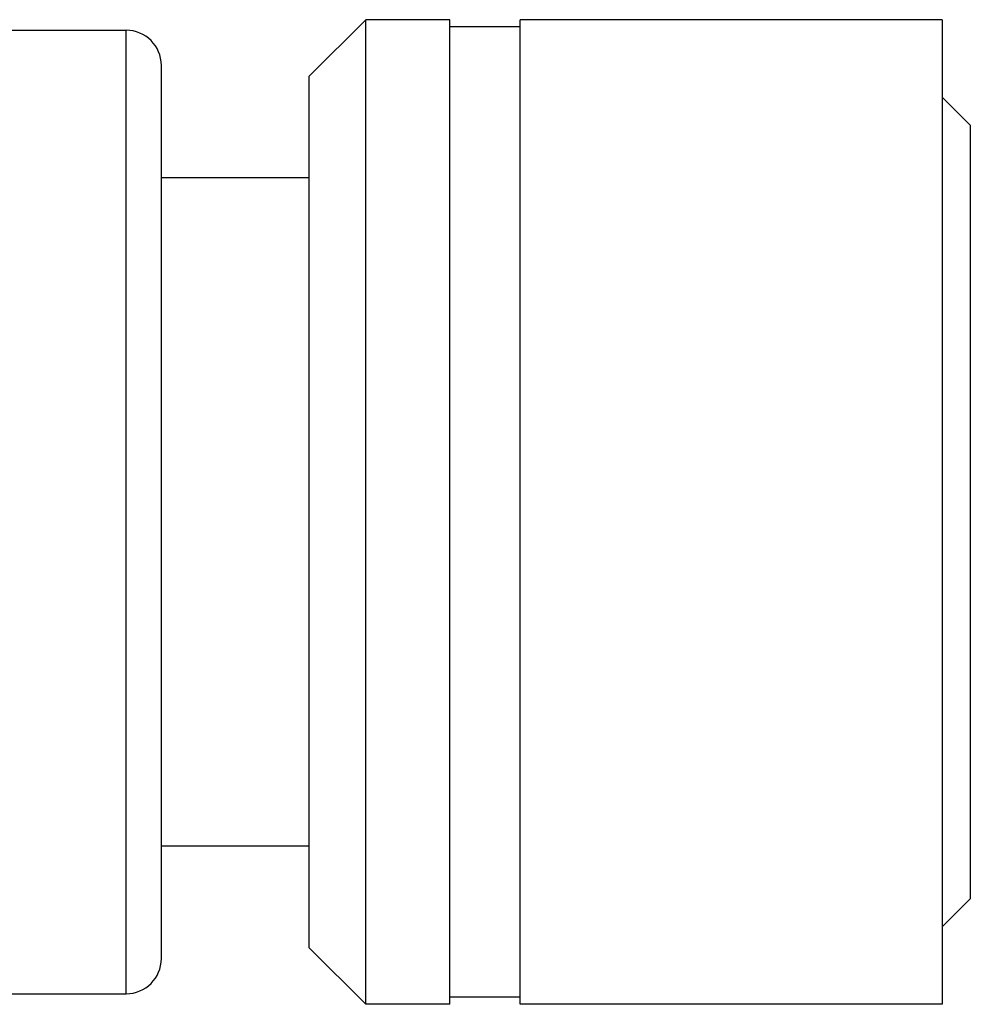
# Model space of a CAD drawing. Header units: inches. Extents: x 0 to 5766, y -2164 to 1330.
# Tile 175 of 210: x 4253 to 4266, y 300 to 314. Entities that reach past the tile are written whole.
import ezdxf

# ---------------------------------------------------------------- set-up
doc = ezdxf.new("R2010")
doc.units = ezdxf.units.IN
doc.header["$MEASUREMENT"] = 0
doc.layers.add('可見 (ISO)', color=7, linetype='Continuous', lineweight=25)
doc.layers.add('窄部可見 (ISO)', color=7, linetype='Continuous', lineweight=25)

msp = doc.modelspace()

# ---------------------------------------------------------------- linework, layer by layer
at = {"layer": '可見 (ISO)'}
for p, q in [((4256.85, 313.097), (4257.655, 313.902)), ((4257.655, 299.902), (4257.655, 313.902)), ((4258.85, 313.902), (4257.655, 313.902)), ((4258.85, 299.902), (4258.85, 313.902)), ((4259.85, 299.902), (4259.85, 313.902)), ((4265.85, 313.902), (4259.85, 313.902)), ((4265.85, 313.902), (4265.85, 299.902)), ((4247.004, 313.752), (4254.25, 313.752)), ((4259.85, 313.802), (4258.85, 313.802)), ((4254.75, 300.552), (4254.75, 313.252)), ((4256.85, 300.707), (4256.85, 313.097)), ((4266.25, 312.402), (4265.85, 312.802)), ((4266.25, 312.402), (4266.25, 301.402)), ((4256.85, 311.652), (4254.75, 311.652)), ((4256.85, 302.152), (4254.75, 302.152)), ((4266.25, 301.402), (4265.85, 301.002)), ((4256.85, 300.707), (4257.655, 299.902)), ((4247.004, 300.052), (4254.25, 300.052)), ((4258.85, 299.902), (4257.655, 299.902)), ((4259.85, 300.002), (4258.85, 300.002)), ((4265.85, 299.902), (4259.85, 299.902))]:
    msp.add_line(p, q, dxfattribs=at)
for centre, start, end in [((4254.25, 313.252), 0, 90), ((4254.25, 300.552), 270, 0)]:
    msp.add_arc(centre, 0.5, start, end, dxfattribs=at)
at = {"layer": '窄部可見 (ISO)'}
msp.add_line((4254.25, 300.052), (4254.25, 313.752), dxfattribs=at)

doc.saveas('drawing.dxf')
